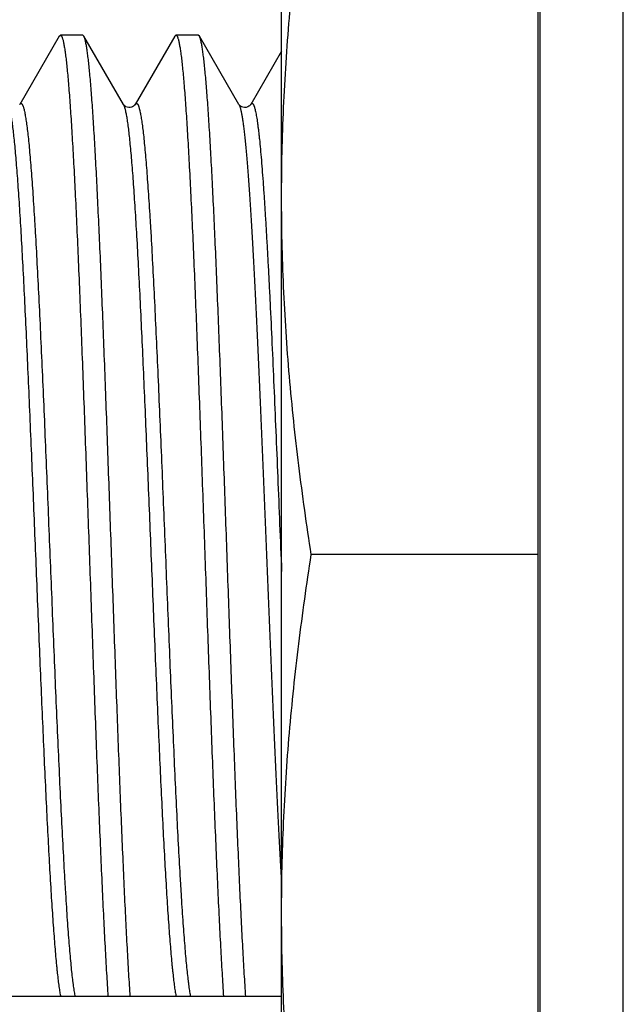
# Model space of a CAD drawing. Header units: inches. Extents: x 0 to 22, y 0 to 17.
# Tile 31 of 61: x 8.691 to 8.836, y 9.263 to 9.5. Entities that reach past the tile are written whole.
import ezdxf

# ---------------------------------------------------------------- set-up
doc = ezdxf.new("R2010")
doc.units = ezdxf.units.IN
doc.header["$LTSCALE"] = 1.21
doc.header["$MEASUREMENT"] = 0
doc.layers.get('0').update_dxf_attribs({"linetype": 'CONTINUOUS'})

msp = doc.modelspace()

# ---------------------------------------------------------------- linework, layer by layer
at = {"color": 7, "linetype": 'CONTINUOUS'}
for p, q in [((8.81583, 6.09115), (8.81583, 10.90885)), ((8.75419, 9.199), (8.75419, 9.543)), ((8.70075, 9.49577), (8.69123, 9.47932)), ((8.70075, 9.49577), (8.70102, 9.496)), ((8.70637, 9.496), (8.70102, 9.496)), ((8.70664, 9.49577), (8.70637, 9.496)), ((8.71616, 9.47932), (8.70664, 9.49577)), ((8.72852, 9.49577), (8.719, 9.47932)), ((8.72852, 9.49577), (8.72879, 9.496)), ((8.73414, 9.496), (8.72879, 9.496)), ((8.73441, 9.49577), (8.73414, 9.496)), ((8.74393, 9.47931), (8.73441, 9.49577)), ((8.75419, 9.49214), (8.74677, 9.47932)), ((8.81583, 9.371), (8.76132, 9.371)), ((8.75419, 9.26468), (8.55351, 9.26468))]:
    msp.add_line(p, q, dxfattribs=at)
at = {"color": 9, "linetype": 'CONTINUOUS'}
for p, q in [((8.81633, 6.09423), (8.81633, 10.90577)), ((8.83633, 6.09423), (8.83633, 10.90577))]:
    msp.add_line(p, q, dxfattribs=at)
at = {"color": 7, "linetype": 'CONTINUOUS'}
for points in [[(8.719, 9.47932), (8.71899, 9.4793), (8.71895, 9.47925), (8.71888, 9.47916), (8.71877, 9.47904), (8.71859, 9.47891), (8.71836, 9.47877), (8.71808, 9.47866), (8.71776, 9.4786), (8.71743, 9.47859), (8.71708, 9.47866), (8.71677, 9.47878), (8.71654, 9.47892), (8.71637, 9.47906), (8.71626, 9.47918), (8.71619, 9.47926), (8.71616, 9.47931), (8.71616, 9.47931)], [(8.74677, 9.47932), (8.74676, 9.4793), (8.74671, 9.47923), (8.74663, 9.47914), (8.7465, 9.47902), (8.74631, 9.47888), (8.74604, 9.47873), (8.74569, 9.47862), (8.74529, 9.47859), (8.7449, 9.47865), (8.74456, 9.47877), (8.74431, 9.47892), (8.74414, 9.47906), (8.74403, 9.47917), (8.74396, 9.47926), (8.74393, 9.47931), (8.74393, 9.47931)]]:
    msp.add_lwpolyline(points, dxfattribs=at)
for points, knots in [([(8.75419, 9.457), (8.75419, 9.4606), (8.75427, 9.46779), (8.75463, 9.47857), (8.75522, 9.48934), (8.75604, 9.50011), (8.75707, 9.51086), (8.75871, 9.52517), (8.76021, 9.53588), (8.76132, 9.543)], [0, 0, 0, 0, 0.124865, 0.249746, 0.374657, 0.49961, 0.624615, 0.749681, 1, 1, 1, 1]), ([(8.70102, 9.496), (8.70103, 9.496), (8.70106, 9.496), (8.70111, 9.49597), (8.70115, 9.49594), (8.7012, 9.4959), (8.70124, 9.49584), (8.70129, 9.49577), (8.70133, 9.49568), (8.70138, 9.49559), (8.70142, 9.49548), (8.70148, 9.49531), (8.70156, 9.49507), (8.70165, 9.49473), (8.70174, 9.49435), (8.70182, 9.49392), (8.70191, 9.49344), (8.702, 9.49291), (8.70209, 9.49232), (8.70218, 9.49169), (8.7023, 9.49075), (8.70246, 9.48945), (8.70263, 9.48775), (8.70281, 9.48586), (8.70299, 9.48378), (8.70317, 9.48151), (8.70335, 9.47906), (8.70352, 9.47644), (8.7037, 9.47365), (8.70395, 9.46959), (8.70425, 9.46412), (8.7046, 9.45712), (8.70496, 9.44954), (8.70531, 9.44146), (8.70567, 9.43292), (8.70603, 9.42397), (8.70638, 9.41467), (8.70674, 9.40509), (8.70709, 9.39529), (8.70757, 9.38195), (8.70816, 9.36522), (8.70875, 9.34855), (8.70923, 9.33542), (8.70959, 9.32588), (8.70994, 9.31663), (8.7103, 9.30774), (8.71066, 9.29927), (8.71101, 9.29126), (8.71137, 9.28377), (8.71172, 9.27685), (8.71208, 9.27055), (8.71233, 9.26656), (8.71245, 9.26468)], [0, 0, 0, 0, 0.000195, 0.000404, 0.000641, 0.000914, 0.001228, 0.001587, 0.001993, 0.002449, 0.002955, 0.003512, 0.004782, 0.006261, 0.007952, 0.009856, 0.011972, 0.014301, 0.016843, 0.019595, 0.022559, 0.029116, 0.036502, 0.044709, 0.053723, 0.06353, 0.074114, 0.085459, 0.097546, 0.110356, 0.138061, 0.168394, 0.201157, 0.236137, 0.273107, 0.311824, 0.352037, 0.393484, 0.435893, 0.478988, 0.566107, 0.65257, 0.694849, 0.736123, 0.776123, 0.814588, 0.851267, 0.885921, 0.918324, 0.948265, 0.975549, 1, 1, 1, 1]), ([(8.7178, 9.26468), (8.71768, 9.26651), (8.71744, 9.2704), (8.71709, 9.27653), (8.71674, 9.28325), (8.7164, 9.29052), (8.71605, 9.29829), (8.7157, 9.30651), (8.71535, 9.31513), (8.71501, 9.3241), (8.71466, 9.33337), (8.71419, 9.34613), (8.71361, 9.36238), (8.71292, 9.38194), (8.71234, 9.39815), (8.71188, 9.41086), (8.71153, 9.42006), (8.71118, 9.42895), (8.71083, 9.43748), (8.71049, 9.4456), (8.71014, 9.45325), (8.70979, 9.4604), (8.70945, 9.46698), (8.70915, 9.4721), (8.70891, 9.47588), (8.70874, 9.47848), (8.70856, 9.48091), (8.70839, 9.48317), (8.70822, 9.48526), (8.70804, 9.48716), (8.70787, 9.48889), (8.70769, 9.49043), (8.70755, 9.4916), (8.70743, 9.49244), (8.70734, 9.493), (8.70725, 9.49351), (8.70717, 9.49397), (8.70709, 9.49433), (8.70703, 9.49459), (8.70697, 9.49482), (8.70691, 9.49508), (8.70683, 9.49532), (8.70677, 9.49548), (8.70673, 9.49559), (8.70668, 9.49568), (8.70665, 9.49574), (8.70664, 9.49577)], [0, 0, 0, 0, 0.023878, 0.050465, 0.079598, 0.111094, 0.14476, 0.180386, 0.21775, 0.25662, 0.296755, 0.337904, 0.422217, 0.507465, 0.591527, 0.632459, 0.672316, 0.71085, 0.747822, 0.783002, 0.816172, 0.847124, 0.875668, 0.901627, 0.913586, 0.92484, 0.935371, 0.945164, 0.954204, 0.962477, 0.969971, 0.976676, 0.982581, 0.985232, 0.987681, 0.989927, 0.99197, 0.99381, 0.994654, 0.995447, 0.996882, 0.998117, 0.99866, 0.999154, 0.999601, 1, 1, 1, 1]), ([(8.72879, 9.496), (8.7288, 9.496), (8.72883, 9.496), (8.72888, 9.49597), (8.72892, 9.49594), (8.72897, 9.4959), (8.72901, 9.49584), (8.72906, 9.49577), (8.7291, 9.49568), (8.72915, 9.49559), (8.72919, 9.49548), (8.72925, 9.49531), (8.72933, 9.49507), (8.72942, 9.49473), (8.72951, 9.49435), (8.72959, 9.49392), (8.72968, 9.49344), (8.72977, 9.49291), (8.72986, 9.49232), (8.72995, 9.49169), (8.73007, 9.49075), (8.73023, 9.48945), (8.7304, 9.48775), (8.73058, 9.48586), (8.73076, 9.48378), (8.73094, 9.48151), (8.73112, 9.47906), (8.73129, 9.47644), (8.73147, 9.47365), (8.73172, 9.46959), (8.73202, 9.46412), (8.73237, 9.45712), (8.73273, 9.44954), (8.73308, 9.44146), (8.73344, 9.43292), (8.7338, 9.42397), (8.73415, 9.41467), (8.73451, 9.40509), (8.73486, 9.39529), (8.73534, 9.38195), (8.73593, 9.36522), (8.73652, 9.34855), (8.737, 9.33542), (8.73736, 9.32588), (8.73771, 9.31663), (8.73807, 9.30774), (8.73843, 9.29927), (8.73878, 9.29126), (8.73914, 9.28377), (8.73949, 9.27685), (8.73985, 9.27055), (8.7401, 9.26656), (8.74022, 9.26468)], [0, 0, 0, 0, 0.000195, 0.000404, 0.000641, 0.000914, 0.001228, 0.001587, 0.001993, 0.002449, 0.002955, 0.003512, 0.004782, 0.006261, 0.007952, 0.009856, 0.011972, 0.014301, 0.016842, 0.019595, 0.022559, 0.029115, 0.036502, 0.044709, 0.053722, 0.063529, 0.074114, 0.085459, 0.097546, 0.110356, 0.138061, 0.168393, 0.201156, 0.236137, 0.273106, 0.311824, 0.352037, 0.393483, 0.435892, 0.478987, 0.566107, 0.65257, 0.694849, 0.736123, 0.776123, 0.814588, 0.851267, 0.885921, 0.918324, 0.948265, 0.975549, 1, 1, 1, 1]), ([(8.74557, 9.26468), (8.74545, 9.26651), (8.74521, 9.2704), (8.74486, 9.27653), (8.74451, 9.28325), (8.74417, 9.29052), (8.74382, 9.29829), (8.74347, 9.30651), (8.74312, 9.31513), (8.74278, 9.3241), (8.74243, 9.33337), (8.74196, 9.34613), (8.74138, 9.36238), (8.74069, 9.38194), (8.74011, 9.39815), (8.73965, 9.41086), (8.7393, 9.42006), (8.73895, 9.42895), (8.7386, 9.43748), (8.73826, 9.4456), (8.73791, 9.45325), (8.73756, 9.4604), (8.73722, 9.46698), (8.73692, 9.4721), (8.73668, 9.47588), (8.73651, 9.47848), (8.73633, 9.48091), (8.73616, 9.48317), (8.73599, 9.48526), (8.73581, 9.48716), (8.73564, 9.48889), (8.73546, 9.49043), (8.73532, 9.4916), (8.7352, 9.49244), (8.73511, 9.493), (8.73502, 9.49351), (8.73494, 9.49397), (8.73486, 9.49433), (8.7348, 9.49459), (8.73474, 9.49482), (8.73468, 9.49508), (8.7346, 9.49532), (8.73454, 9.49548), (8.7345, 9.49559), (8.73445, 9.49568), (8.73442, 9.49574), (8.73441, 9.49577)], [0, 0, 0, 0, 0.023878, 0.050465, 0.079598, 0.111094, 0.14476, 0.180386, 0.21775, 0.25662, 0.296755, 0.337904, 0.422217, 0.507465, 0.591527, 0.632459, 0.672316, 0.71085, 0.747822, 0.783002, 0.816172, 0.847124, 0.875668, 0.901627, 0.913586, 0.92484, 0.935371, 0.945164, 0.954204, 0.962477, 0.969971, 0.976676, 0.982581, 0.985232, 0.987681, 0.989927, 0.99197, 0.99381, 0.994654, 0.995447, 0.996882, 0.998117, 0.99866, 0.999154, 0.999601, 1, 1, 1, 1]), ([(8.76132, 9.371), (8.76021, 9.37812), (8.75871, 9.38883), (8.75707, 9.40314), (8.75604, 9.41389), (8.75522, 9.42466), (8.75463, 9.43543), (8.75427, 9.44621), (8.75419, 9.4534), (8.75419, 9.457)], [0, 0, 0, 0, 0.250319, 0.375385, 0.50039, 0.625343, 0.750254, 0.875135, 1, 1, 1, 1]), ([(8.75419, 9.285), (8.75419, 9.2886), (8.75427, 9.29579), (8.75463, 9.30657), (8.75522, 9.31734), (8.75604, 9.32811), (8.75707, 9.33886), (8.75871, 9.35317), (8.76021, 9.36388), (8.76132, 9.371)], [0, 0, 0, 0, 0.124865, 0.249746, 0.374657, 0.49961, 0.624615, 0.749681, 1, 1, 1, 1]), ([(8.76132, 9.199), (8.76021, 9.20612), (8.75871, 9.21683), (8.75707, 9.23114), (8.75604, 9.24189), (8.75522, 9.25266), (8.75463, 9.26343), (8.75427, 9.27421), (8.75419, 9.2814), (8.75419, 9.285)], [0, 0, 0, 0, 0.250319, 0.375385, 0.50039, 0.625343, 0.750254, 0.875135, 1, 1, 1, 1])]:
    msp.add_open_spline(points, degree=3, knots=knots, dxfattribs=at)
at = {"color": 9, "linetype": 'CONTINUOUS'}
for points, knots in [([(8.68839, 9.47932), (8.6884, 9.47929), (8.68844, 9.47922), (8.68849, 9.47911), (8.68854, 9.47899), (8.6886, 9.47881), (8.68869, 9.47854), (8.68877, 9.47825), (8.68883, 9.47799), (8.6889, 9.4777), (8.68898, 9.4773), (8.68908, 9.47678), (8.68918, 9.4762), (8.68928, 9.47558), (8.68942, 9.47464), (8.68959, 9.47333), (8.68978, 9.47161), (8.68998, 9.46969), (8.69018, 9.46757), (8.69037, 9.46526), (8.69057, 9.46276), (8.69077, 9.46007), (8.69096, 9.45721), (8.69124, 9.45305), (8.69157, 9.44745), (8.69196, 9.44028), (8.69236, 9.43255), (8.69275, 9.42433), (8.69314, 9.41569), (8.69354, 9.40668), (8.69393, 9.39739), (8.69433, 9.38789), (8.69485, 9.37502), (8.69538, 9.36212), (8.6959, 9.3493), (8.6963, 9.33989), (8.69669, 9.33074), (8.69709, 9.3219), (8.69748, 9.31346), (8.69787, 9.30549), (8.69827, 9.29803), (8.6986, 9.29218), (8.69887, 9.2878), (8.69907, 9.28477), (8.69927, 9.2819), (8.69947, 9.27922), (8.69966, 9.27672), (8.69986, 9.27441), (8.70003, 9.2726), (8.70016, 9.27126), (8.70029, 9.27004), (8.70045, 9.26865), (8.70062, 9.26735), (8.70075, 9.26641), (8.70085, 9.26579), (8.70095, 9.26521), (8.70102, 9.26485), (8.70106, 9.26468)], [0, 0, 0, 0, 0.000487, 0.00103, 0.001631, 0.002291, 0.003788, 0.005525, 0.006485, 0.007505, 0.009728, 0.012193, 0.014902, 0.017852, 0.021043, 0.028145, 0.036194, 0.045176, 0.055075, 0.065872, 0.077545, 0.090072, 0.103428, 0.117586, 0.148197, 0.18166, 0.21771, 0.256058, 0.296397, 0.338405, 0.381745, 0.426072, 0.471028, 0.561392, 0.606076, 0.649949, 0.69266, 0.733867, 0.773241, 0.810467, 0.845247, 0.877303, 0.892229, 0.906381, 0.919729, 0.932249, 0.943914, 0.954703, 0.964594, 0.969196, 0.973568, 0.981608, 0.988701, 0.991889, 0.994835, 0.997539, 1, 1, 1, 1]), ([(8.69123, 9.47932), (8.69124, 9.47934), (8.69128, 9.4794), (8.69133, 9.47946), (8.69138, 9.47952), (8.69143, 9.47956), (8.69148, 9.47958), (8.69154, 9.47959), (8.69159, 9.47958), (8.69165, 9.47956), (8.6917, 9.47952), (8.69175, 9.47946), (8.6918, 9.47939), (8.69185, 9.47931), (8.69191, 9.47921), (8.69196, 9.4791), (8.69201, 9.47897), (8.69208, 9.47877), (8.69217, 9.47849), (8.69227, 9.4781), (8.69238, 9.47765), (8.69248, 9.47714), (8.69258, 9.47658), (8.69269, 9.47596), (8.69279, 9.47527), (8.69293, 9.47425), (8.69311, 9.47283), (8.69332, 9.47096), (8.69352, 9.46887), (8.69373, 9.46656), (8.69394, 9.46404), (8.69414, 9.46131), (8.69435, 9.45839), (8.69456, 9.45527), (8.69476, 9.45196), (8.69505, 9.44721), (8.6954, 9.44085), (8.69581, 9.43278), (8.69622, 9.42417), (8.69664, 9.41508), (8.69705, 9.40561), (8.69746, 9.39583), (8.69788, 9.38583), (8.69829, 9.3757), (8.6987, 9.36552), (8.69912, 9.3554), (8.69953, 9.34541), (8.69994, 9.33565), (8.70036, 9.32621), (8.70077, 9.31715), (8.70118, 9.30858), (8.7016, 9.30055), (8.70195, 9.29424), (8.70223, 9.28952), (8.70244, 9.28624), (8.70264, 9.28315), (8.70285, 9.28026), (8.70306, 9.27756), (8.70326, 9.27508), (8.70347, 9.2728), (8.70368, 9.27074), (8.70385, 9.26916), (8.704, 9.26801), (8.7041, 9.26723), (8.7042, 9.26651), (8.70431, 9.26585), (8.70441, 9.26524), (8.70448, 9.26486), (8.70452, 9.26468)], [0, 0, 0, 0, 0.00045, 0.000844, 0.001185, 0.001481, 0.001743, 0.001985, 0.002228, 0.002491, 0.002787, 0.00313, 0.003524, 0.003975, 0.004487, 0.00506, 0.005696, 0.006397, 0.007995, 0.009856, 0.011983, 0.014377, 0.017037, 0.019963, 0.023153, 0.026608, 0.034302, 0.04303, 0.052776, 0.063518, 0.075234, 0.087899, 0.101485, 0.115963, 0.131302, 0.147467, 0.182133, 0.219659, 0.259714, 0.301946, 0.345983, 0.391436, 0.437907, 0.484984, 0.532254, 0.5793, 0.625707, 0.671066, 0.714978, 0.757055, 0.796928, 0.834246, 0.86868, 0.884721, 0.899929, 0.914272, 0.927719, 0.94024, 0.951808, 0.962399, 0.97199, 0.980561, 0.984458, 0.988095, 0.991468, 0.994578, 0.997422, 1, 1, 1, 1]), ([(8.71616, 9.47932), (8.71617, 9.47929), (8.71621, 9.47922), (8.71626, 9.47911), (8.71631, 9.47899), (8.71637, 9.47881), (8.71646, 9.47854), (8.71654, 9.47825), (8.7166, 9.47799), (8.71667, 9.4777), (8.71675, 9.4773), (8.71685, 9.47678), (8.71695, 9.4762), (8.71705, 9.47558), (8.71719, 9.47464), (8.71736, 9.47333), (8.71755, 9.47161), (8.71775, 9.46969), (8.71795, 9.46757), (8.71814, 9.46526), (8.71834, 9.46276), (8.71854, 9.46007), (8.71873, 9.45721), (8.71901, 9.45305), (8.71934, 9.44745), (8.71973, 9.44028), (8.72013, 9.43255), (8.72052, 9.42433), (8.72091, 9.41569), (8.72131, 9.40668), (8.7217, 9.39739), (8.7221, 9.38789), (8.72262, 9.37502), (8.72315, 9.36212), (8.72367, 9.3493), (8.72407, 9.33989), (8.72446, 9.33074), (8.72486, 9.3219), (8.72525, 9.31346), (8.72564, 9.30549), (8.72604, 9.29803), (8.72637, 9.29218), (8.72664, 9.2878), (8.72684, 9.28477), (8.72704, 9.2819), (8.72724, 9.27922), (8.72743, 9.27672), (8.72763, 9.27441), (8.7278, 9.2726), (8.72793, 9.27126), (8.72806, 9.27004), (8.72822, 9.26865), (8.72839, 9.26735), (8.72852, 9.26641), (8.72862, 9.26579), (8.72872, 9.26521), (8.72879, 9.26485), (8.72883, 9.26468)], [0, 0, 0, 0, 0.000487, 0.00103, 0.001631, 0.002291, 0.003788, 0.005525, 0.006485, 0.007505, 0.009728, 0.012193, 0.014902, 0.017852, 0.021043, 0.028145, 0.036194, 0.045176, 0.055075, 0.065872, 0.077545, 0.090072, 0.103428, 0.117586, 0.148197, 0.18166, 0.21771, 0.256058, 0.296397, 0.338405, 0.381745, 0.426072, 0.471028, 0.561392, 0.606076, 0.649949, 0.69266, 0.733867, 0.773241, 0.810467, 0.845247, 0.877303, 0.892229, 0.906381, 0.919729, 0.932249, 0.943914, 0.954703, 0.964594, 0.969196, 0.973568, 0.981608, 0.988701, 0.991889, 0.994835, 0.997539, 1, 1, 1, 1]), ([(8.719, 9.47932), (8.71901, 9.47934), (8.71905, 9.4794), (8.7191, 9.47946), (8.71915, 9.47952), (8.7192, 9.47956), (8.71925, 9.47958), (8.71931, 9.47959), (8.71936, 9.47958), (8.71942, 9.47956), (8.71947, 9.47952), (8.71952, 9.47946), (8.71957, 9.47939), (8.71962, 9.47931), (8.71968, 9.47921), (8.71973, 9.4791), (8.71978, 9.47897), (8.71985, 9.47877), (8.71994, 9.47849), (8.72004, 9.4781), (8.72015, 9.47765), (8.72025, 9.47714), (8.72035, 9.47658), (8.72046, 9.47596), (8.72056, 9.47527), (8.7207, 9.47425), (8.72088, 9.47283), (8.72109, 9.47096), (8.72129, 9.46887), (8.7215, 9.46656), (8.72171, 9.46404), (8.72191, 9.46131), (8.72212, 9.45838), (8.72233, 9.45527), (8.72253, 9.45196), (8.72282, 9.44721), (8.72317, 9.44085), (8.72358, 9.43278), (8.72399, 9.42417), (8.72441, 9.41508), (8.72482, 9.40561), (8.72523, 9.39583), (8.72565, 9.38583), (8.72606, 9.3757), (8.72647, 9.36552), (8.72689, 9.3554), (8.7273, 9.34541), (8.72771, 9.33565), (8.72813, 9.32621), (8.72854, 9.31715), (8.72895, 9.30858), (8.72937, 9.30055), (8.72972, 9.29424), (8.73, 9.28952), (8.73021, 9.28624), (8.73041, 9.28315), (8.73062, 9.28026), (8.73083, 9.27756), (8.73103, 9.27508), (8.73124, 9.2728), (8.73145, 9.27074), (8.73162, 9.26916), (8.73177, 9.26801), (8.73187, 9.26723), (8.73197, 9.26651), (8.73208, 9.26585), (8.73218, 9.26524), (8.73225, 9.26486), (8.73229, 9.26468)], [0, 0, 0, 0, 0.00045, 0.000844, 0.001185, 0.001481, 0.001743, 0.001985, 0.002228, 0.002491, 0.002787, 0.00313, 0.003524, 0.003975, 0.004487, 0.00506, 0.005697, 0.006398, 0.007995, 0.009857, 0.011984, 0.014377, 0.017037, 0.019963, 0.023154, 0.026608, 0.034303, 0.043031, 0.052777, 0.063519, 0.075235, 0.0879, 0.101487, 0.115965, 0.131303, 0.147468, 0.182135, 0.219661, 0.259716, 0.301948, 0.345984, 0.391438, 0.437908, 0.484986, 0.532256, 0.579301, 0.625708, 0.671067, 0.714979, 0.757056, 0.796929, 0.834247, 0.868681, 0.884721, 0.89993, 0.914273, 0.927719, 0.94024, 0.951809, 0.962399, 0.97199, 0.980561, 0.984458, 0.988095, 0.991468, 0.994578, 0.997422, 1, 1, 1, 1]), ([(8.74393, 9.47932), (8.74395, 9.47927), (8.74401, 9.47915), (8.74409, 9.47896), (8.74417, 9.47873), (8.74425, 9.47847), (8.74433, 9.47817), (8.74441, 9.47783), (8.74449, 9.47747), (8.7446, 9.47691), (8.74474, 9.47612), (8.7449, 9.47507), (8.74506, 9.47388), (8.74522, 9.47256), (8.74537, 9.4711), (8.74553, 9.46951), (8.74569, 9.4678), (8.74585, 9.46595), (8.74601, 9.46398), (8.74623, 9.46112), (8.74651, 9.45724), (8.74682, 9.45225), (8.74714, 9.44684), (8.74746, 9.44102), (8.74778, 9.43484), (8.7481, 9.42833), (8.74842, 9.42151), (8.74874, 9.41442), (8.74917, 9.40455), (8.74971, 9.39184), (8.75034, 9.37632), (8.75098, 9.3607), (8.75161, 9.34528), (8.75214, 9.33273), (8.75258, 9.32303), (8.7529, 9.31611), (8.75322, 9.30948), (8.75354, 9.30317), (8.75385, 9.29722), (8.75408, 9.29338), (8.75419, 9.29152)], [0, 0, 0, 0, 0.000934, 0.002039, 0.00332, 0.00478, 0.006421, 0.008244, 0.010249, 0.012436, 0.017355, 0.023001, 0.029367, 0.036447, 0.044233, 0.052715, 0.061883, 0.071725, 0.082229, 0.093382, 0.117574, 0.144176, 0.173049, 0.204043, 0.236996, 0.271734, 0.308077, 0.345832, 0.384802, 0.465564, 0.548667, 0.632369, 0.714913, 0.794567, 0.832785, 0.869661, 0.905001, 0.93862, 0.970341, 1, 1, 1, 1]), ([(8.74677, 9.47932), (8.74679, 9.47935), (8.74682, 9.4794), (8.74688, 9.47948), (8.74694, 9.47953), (8.747, 9.47957), (8.74706, 9.47959), (8.74712, 9.47958), (8.74718, 9.47956), (8.74724, 9.47952), (8.74729, 9.47946), (8.74735, 9.47938), (8.74741, 9.47928), (8.74747, 9.47917), (8.74752, 9.47904), (8.74758, 9.47888), (8.74764, 9.47871), (8.74772, 9.47845), (8.74782, 9.47808), (8.74793, 9.47757), (8.74805, 9.47699), (8.74816, 9.47634), (8.74828, 9.47561), (8.74839, 9.47481), (8.74851, 9.47394), (8.74863, 9.47301), (8.74874, 9.472), (8.7489, 9.47051), (8.7491, 9.46849), (8.74933, 9.46586), (8.74956, 9.46297), (8.74979, 9.45982), (8.75002, 9.45644), (8.75025, 9.45281), (8.75048, 9.44896), (8.75071, 9.4449), (8.75095, 9.44064), (8.75118, 9.43618), (8.75149, 9.42989), (8.75188, 9.42164), (8.75234, 9.41135), (8.7528, 9.40062), (8.75326, 9.38956), (8.75372, 9.37829), (8.75403, 9.37073), (8.75419, 9.36694)], [0, 0, 0, 0, 0.000949, 0.001764, 0.002459, 0.003055, 0.003585, 0.004096, 0.004639, 0.005259, 0.005984, 0.006834, 0.00782, 0.00895, 0.010228, 0.011657, 0.01324, 0.014979, 0.018925, 0.023501, 0.028709, 0.034547, 0.041016, 0.048111, 0.055829, 0.064166, 0.073116, 0.082675, 0.103593, 0.126866, 0.152431, 0.180219, 0.210157, 0.242162, 0.276147, 0.31202, 0.349683, 0.389032, 0.42996, 0.516098, 0.607155, 0.70213, 0.799982, 0.899637, 1, 1, 1, 1])]:
    msp.add_open_spline(points, degree=3, knots=knots, dxfattribs=at)

doc.saveas('drawing.dxf')
